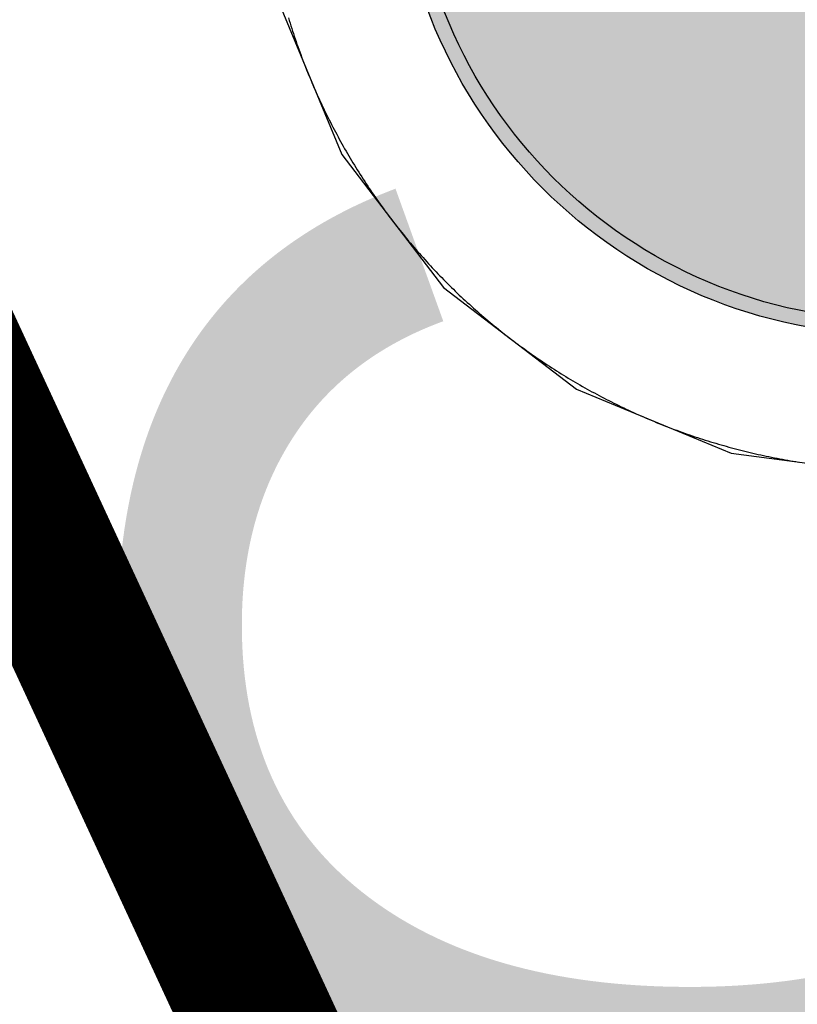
# Model space of a CAD drawing. Header units: millimetres. Extents: x -1.5 to 11.1, y -3 to 5.
# Tile 65 of 256: x 0.0913 to 0.1433, y 2.0217 to 2.0876. Entities that reach past the tile are written whole.
import ezdxf

# ---------------------------------------------------------------- set-up
doc = ezdxf.new("R2010")
doc.units = ezdxf.units.MM
doc.header["$MEASUREMENT"] = 0
for name, color, linetype, true_color in [('BottomLayer', 5, 'Continuous', 0x0000ff), ('BottomSolder', 6, 'Continuous', 0xff00ff), ('Document', 7, 'Continuous', 0x7f7f00), ('Metal_2', 7, 'Continuous', 0x7f0000), ('Metal_3', 7, 'Continuous', 0x3f7f00), ('TopLayer', 1, 'Continuous', 0xff0000), ('TopOverlay', 2, 'Continuous', 0xffff00), ('TopSolder', 7, 'Continuous', 0x7f007f)]:
    doc.layers.add(name, color=color, linetype=linetype, true_color=true_color)
doc.styles.add('textstyle87', font='txt')

# ---------------------------------------------------------------- blocks, each defined once
blk = doc.blocks.new('USB_I_________5')
at = {"layer": 'BottomLayer', "true_color": 0x0000ff}
h = blk.add_hatch(color=5, dxfattribs=at)
edge = h.paths.add_edge_path(flags=0)
edge.add_arc((0.4, -0.5), 0.0325, 0, 360)
at = {"layer": 'BottomSolder', "true_color": 0xff00ff}
h = blk.add_hatch(color=6, dxfattribs=at)
edge = h.paths.add_edge_path(flags=0)
edge.add_arc((0.4, -0.5), 0.0335, 0, 360)
at = {"layer": 'Metal_2', "true_color": 0x7f0000}
h = blk.add_hatch(color=16, dxfattribs=at)
edge = h.paths.add_edge_path(flags=0)
edge.add_arc((0.4, -0.5), 0.0325, 0, 360)
at = {"layer": 'Metal_3', "true_color": 0x3f7f00}
h = blk.add_hatch(color=76, dxfattribs=at)
edge = h.paths.add_edge_path(flags=0)
edge.add_arc((0.4, -0.5), 0.0325, 0, 360)
at = {"layer": 'TopLayer', "true_color": 0xff0000}
h = blk.add_hatch(color=1, dxfattribs=at)
edge = h.paths.add_edge_path(flags=0)
edge.add_arc((0.4, -0.5), 0.0325, 0, 360)
at = {"layer": 'TopSolder', "true_color": 0x7f007f}
h = blk.add_hatch(color=216, dxfattribs=at)
edge = h.paths.add_edge_path(flags=0)
edge.add_arc((0.4, -0.5), 0.0335, 0, 360)
at = {"layer": 'BottomLayer', "color": 5, "true_color": 0x0000ff}
blk.add_circle((0.4, -0.5), 0.0325, dxfattribs=at)
at = {"layer": 'BottomSolder', "color": 6, "true_color": 0xff00ff}
blk.add_circle((0.4, -0.5), 0.0335, dxfattribs=at)
at = {"layer": 'Metal_2', "color": 16, "true_color": 0x7f0000}
blk.add_circle((0.4, -0.5), 0.0325, dxfattribs=at)
at = {"layer": 'Metal_3', "color": 76, "true_color": 0x3f7f00}
blk.add_circle((0.4, -0.5), 0.0325, dxfattribs=at)
at = {"layer": 'TopLayer', "color": 1, "true_color": 0xff0000}
blk.add_circle((0.4, -0.5), 0.0325, dxfattribs=at)
at = {"layer": 'TopSolder', "color": 216, "true_color": 0x7f007f}
blk.add_circle((0.4, -0.5), 0.0335, dxfattribs=at)

msp = doc.modelspace()

# ---------------------------------------------------------------- linework, layer by layer
at = {"layer": 'BottomLayer'}
for p, q in [((0.108594, 2.088905), (0.112876, 2.078567)), ((0.112876, 2.078567), (0.119689, 2.069689)), ((0.119689, 2.069689), (0.128567, 2.062876)), ((0.128567, 2.062876), (0.138905, 2.058594)), ((0.138905, 2.058594), (0.15, 2.057133))]:
    msp.add_line(p, q, dxfattribs=at)
at = {"layer": 'Document'}
msp.add_lwpolyline([(-0.3, 2.9, 0.01, 0.01, 0), (0.433107, 1.317429, 0.01, 0.01, 0)], format="xyseb", dxfattribs=at)
at = {"layer": 'Metal_2'}
for p, q in [((0.109317, 2.087707), (0.10937, 2.087531)), ((0.10937, 2.087531), (0.109424, 2.087356)), ((0.109424, 2.087356), (0.109479, 2.087181)), ((0.109479, 2.087181), (0.109535, 2.087006)), ((0.109535, 2.087006), (0.109591, 2.086832)), ((0.109591, 2.086832), (0.109649, 2.086658)), ((0.109649, 2.086658), (0.109706, 2.086484)), ((0.109706, 2.086484), (0.109765, 2.08631)), ((0.109765, 2.08631), (0.109825, 2.086136)), ((0.109825, 2.086136), (0.109885, 2.085963)), ((0.109885, 2.085963), (0.109946, 2.08579)), ((0.109946, 2.08579), (0.110007, 2.085617)), ((0.110007, 2.085617), (0.11007, 2.085445)), ((0.11007, 2.085445), (0.110133, 2.085273)), ((0.110133, 2.085273), (0.110197, 2.085101)), ((0.110197, 2.085101), (0.110262, 2.084929)), ((0.110262, 2.084929), (0.110327, 2.084758)), ((0.110327, 2.084758), (0.110393, 2.084587)), ((0.110393, 2.084587), (0.11046, 2.084416)), ((0.11046, 2.084416), (0.110528, 2.084246)), ((0.110528, 2.084246), (0.110596, 2.084075)), ((0.110596, 2.084075), (0.110665, 2.083906)), ((0.110665, 2.083906), (0.110735, 2.083736)), ((0.110735, 2.083736), (0.110806, 2.083567)), ((0.110806, 2.083567), (0.110877, 2.083398)), ((0.110877, 2.083398), (0.110949, 2.083229)), ((0.110949, 2.083229), (0.111022, 2.083061)), ((0.111022, 2.083061), (0.111095, 2.082893)), ((0.111095, 2.082893), (0.111169, 2.082725)), ((0.111169, 2.082725), (0.111244, 2.082557)), ((0.111244, 2.082557), (0.11132, 2.08239)), ((0.11132, 2.08239), (0.111396, 2.082224)), ((0.111396, 2.082224), (0.111473, 2.082057)), ((0.111473, 2.082057), (0.111551, 2.081891)), ((0.111551, 2.081891), (0.11163, 2.081725)), ((0.11163, 2.081725), (0.111709, 2.08156)), ((0.111709, 2.08156), (0.111789, 2.081395)), ((0.111789, 2.081395), (0.111869, 2.08123)), ((0.111869, 2.08123), (0.111951, 2.081066)), ((0.111951, 2.081066), (0.112033, 2.080902)), ((0.112033, 2.080902), (0.112116, 2.080738)), ((0.112116, 2.080738), (0.112199, 2.080575)), ((0.112199, 2.080575), (0.112283, 2.080412)), ((0.112283, 2.080412), (0.112368, 2.080249)), ((0.112368, 2.080249), (0.112454, 2.080087)), ((0.112454, 2.080087), (0.11254, 2.079925)), ((0.11254, 2.079925), (0.112627, 2.079764)), ((0.112627, 2.079764), (0.112714, 2.079603)), ((0.112714, 2.079603), (0.112803, 2.079442)), ((0.112803, 2.079442), (0.112892, 2.079282)), ((0.112892, 2.079282), (0.112982, 2.079122)), ((0.112982, 2.079122), (0.113072, 2.078962)), ((0.113072, 2.078962), (0.113163, 2.078803)), ((0.113163, 2.078803), (0.113255, 2.078644)), ((0.113255, 2.078644), (0.113348, 2.078486)), ((0.113348, 2.078486), (0.113441, 2.078328)), ((0.113441, 2.078328), (0.113535, 2.07817)), ((0.113535, 2.07817), (0.113629, 2.078013)), ((0.113629, 2.078013), (0.113724, 2.077856)), ((0.113724, 2.077856), (0.11382, 2.0777)), ((0.11382, 2.0777), (0.113917, 2.077544)), ((0.113917, 2.077544), (0.114014, 2.077389)), ((0.114014, 2.077389), (0.114112, 2.077234)), ((0.114112, 2.077234), (0.114211, 2.077079)), ((0.114211, 2.077079), (0.11431, 2.076925)), ((0.11431, 2.076925), (0.11441, 2.076771)), ((0.11441, 2.076771), (0.11451, 2.076617)), ((0.11451, 2.076617), (0.114612, 2.076465)), ((0.114612, 2.076465), (0.114713, 2.076312)), ((0.114713, 2.076312), (0.114816, 2.07616)), ((0.114816, 2.07616), (0.114919, 2.076008)), ((0.114919, 2.076008), (0.115023, 2.075857)), ((0.115023, 2.075857), (0.115128, 2.075706)), ((0.115128, 2.075706), (0.115233, 2.075556)), ((0.115233, 2.075556), (0.115339, 2.075406)), ((0.115339, 2.075406), (0.115445, 2.075257)), ((0.115445, 2.075257), (0.115552, 2.075108)), ((0.115552, 2.075108), (0.11566, 2.07496)), ((0.11566, 2.07496), (0.115768, 2.074812)), ((0.115768, 2.074812), (0.115877, 2.074664)), ((0.115877, 2.074664), (0.115987, 2.074517)), ((0.115987, 2.074517), (0.116097, 2.074371)), ((0.116097, 2.074371), (0.116208, 2.074225)), ((0.116208, 2.074225), (0.11632, 2.074079)), ((0.11632, 2.074079), (0.116432, 2.073934)), ((0.116432, 2.073934), (0.116545, 2.073789)), ((0.116545, 2.073789), (0.116658, 2.073645)), ((0.116658, 2.073645), (0.116772, 2.073502)), ((0.116772, 2.073502), (0.116887, 2.073358)), ((0.116887, 2.073358), (0.117002, 2.073216)), ((0.117002, 2.073216), (0.117118, 2.073074)), ((0.117118, 2.073074), (0.117234, 2.072932)), ((0.117234, 2.072932), (0.117351, 2.072791)), ((0.117351, 2.072791), (0.117469, 2.07265)), ((0.117469, 2.07265), (0.117588, 2.07251)), ((0.117588, 2.07251), (0.117707, 2.07237)), ((0.117707, 2.07237), (0.117826, 2.072231)), ((0.117826, 2.072231), (0.117946, 2.072093)), ((0.117946, 2.072093), (0.118067, 2.071955)), ((0.118067, 2.071955), (0.118188, 2.071817)), ((0.118188, 2.071817), (0.11831, 2.07168)), ((0.11831, 2.07168), (0.118433, 2.071544)), ((0.118433, 2.071544), (0.118556, 2.071408)), ((0.118556, 2.071408), (0.118679, 2.071272)), ((0.118679, 2.071272), (0.118804, 2.071137)), ((0.118804, 2.071137), (0.118929, 2.071003)), ((0.118929, 2.071003), (0.119054, 2.070869)), ((0.119054, 2.070869), (0.11918, 2.070736)), ((0.11918, 2.070736), (0.119306, 2.070603)), ((0.119306, 2.070603), (0.119434, 2.070471)), ((0.119434, 2.070471), (0.119561, 2.07034)), ((0.119561, 2.07034), (0.11969, 2.070208)), ((0.11969, 2.070208), (0.119818, 2.070078)), ((0.119818, 2.070078), (0.119948, 2.069948)), ((0.119948, 2.069948), (0.120078, 2.069818)), ((0.120078, 2.069818), (0.120208, 2.06969)), ((0.120208, 2.06969), (0.12034, 2.069561)), ((0.12034, 2.069561), (0.120471, 2.069434)), ((0.120471, 2.069434), (0.120603, 2.069307)), ((0.120603, 2.069307), (0.120736, 2.06918)), ((0.120736, 2.06918), (0.120869, 2.069054)), ((0.120869, 2.069054), (0.121003, 2.068929)), ((0.121003, 2.068929), (0.121137, 2.068804)), ((0.121137, 2.068804), (0.121272, 2.068679)), ((0.121272, 2.068679), (0.121408, 2.068556)), ((0.121408, 2.068556), (0.121544, 2.068433)), ((0.121544, 2.068433), (0.12168, 2.06831)), ((0.12168, 2.06831), (0.121817, 2.068188)), ((0.121817, 2.068188), (0.121955, 2.068067)), ((0.121955, 2.068067), (0.122093, 2.067946)), ((0.122093, 2.067946), (0.122231, 2.067826)), ((0.122231, 2.067826), (0.12237, 2.067706)), ((0.12237, 2.067706), (0.12251, 2.067588)), ((0.12251, 2.067588), (0.12265, 2.067469)), ((0.12265, 2.067469), (0.122791, 2.067352)), ((0.122791, 2.067352), (0.122932, 2.067234)), ((0.122932, 2.067234), (0.123074, 2.067118)), ((0.123074, 2.067118), (0.123216, 2.067002)), ((0.123216, 2.067002), (0.123358, 2.066887)), ((0.123358, 2.066887), (0.123502, 2.066772)), ((0.123502, 2.066772), (0.123645, 2.066658)), ((0.123645, 2.066658), (0.123789, 2.066545)), ((0.123789, 2.066545), (0.123934, 2.066432)), ((0.123934, 2.066432), (0.124079, 2.06632)), ((0.124079, 2.06632), (0.124225, 2.066208)), ((0.124225, 2.066208), (0.124371, 2.066097)), ((0.124371, 2.066097), (0.124517, 2.065987)), ((0.124517, 2.065987), (0.124664, 2.065877)), ((0.124664, 2.065877), (0.124812, 2.065768)), ((0.124812, 2.065768), (0.12496, 2.06566)), ((0.12496, 2.06566), (0.125108, 2.065552)), ((0.125108, 2.065552), (0.125257, 2.065445)), ((0.125257, 2.065445), (0.125406, 2.065339)), ((0.125406, 2.065339), (0.125556, 2.065233)), ((0.125556, 2.065233), (0.125706, 2.065128)), ((0.125706, 2.065128), (0.125857, 2.065023)), ((0.125857, 2.065023), (0.126008, 2.064919)), ((0.126008, 2.064919), (0.12616, 2.064816)), ((0.12616, 2.064816), (0.126312, 2.064713)), ((0.126312, 2.064713), (0.126465, 2.064612)), ((0.126465, 2.064612), (0.126617, 2.06451)), ((0.126617, 2.06451), (0.126771, 2.06441)), ((0.126771, 2.06441), (0.126925, 2.06431)), ((0.126925, 2.06431), (0.127079, 2.064211)), ((0.127079, 2.064211), (0.127233, 2.064112)), ((0.127233, 2.064112), (0.127389, 2.064014)), ((0.127389, 2.064014), (0.127544, 2.063917)), ((0.127544, 2.063917), (0.1277, 2.06382)), ((0.1277, 2.06382), (0.127856, 2.063724)), ((0.127856, 2.063724), (0.128013, 2.063629)), ((0.128013, 2.063629), (0.12817, 2.063535)), ((0.12817, 2.063535), (0.128328, 2.063441)), ((0.128328, 2.063441), (0.128486, 2.063348)), ((0.128486, 2.063348), (0.128644, 2.063255)), ((0.128644, 2.063255), (0.128803, 2.063163)), ((0.128803, 2.063163), (0.128962, 2.063072)), ((0.128962, 2.063072), (0.129122, 2.062982)), ((0.129122, 2.062982), (0.129282, 2.062892)), ((0.129282, 2.062892), (0.129442, 2.062803)), ((0.129442, 2.062803), (0.129603, 2.062714)), ((0.129603, 2.062714), (0.129764, 2.062627)), ((0.129764, 2.062627), (0.129925, 2.06254)), ((0.129925, 2.06254), (0.130087, 2.062454)), ((0.130087, 2.062454), (0.130249, 2.062368)), ((0.130249, 2.062368), (0.130412, 2.062283)), ((0.130412, 2.062283), (0.130575, 2.062199)), ((0.130575, 2.062199), (0.130738, 2.062115)), ((0.130738, 2.062115), (0.130902, 2.062033)), ((0.130902, 2.062033), (0.131066, 2.061951)), ((0.131066, 2.061951), (0.13123, 2.061869)), ((0.13123, 2.061869), (0.131395, 2.061789)), ((0.131395, 2.061789), (0.13156, 2.061709)), ((0.13156, 2.061709), (0.131725, 2.06163)), ((0.131725, 2.06163), (0.131891, 2.061551)), ((0.131891, 2.061551), (0.132057, 2.061473)), ((0.132057, 2.061473), (0.132224, 2.061396)), ((0.132224, 2.061396), (0.13239, 2.06132)), ((0.13239, 2.06132), (0.132557, 2.061244)), ((0.132557, 2.061244), (0.132725, 2.061169)), ((0.132725, 2.061169), (0.132893, 2.061095)), ((0.132893, 2.061095), (0.133061, 2.061022)), ((0.133061, 2.061022), (0.133229, 2.060949)), ((0.133229, 2.060949), (0.133398, 2.060877)), ((0.133398, 2.060877), (0.133567, 2.060806)), ((0.133567, 2.060806), (0.133736, 2.060735)), ((0.133736, 2.060735), (0.133906, 2.060665)), ((0.133906, 2.060665), (0.134075, 2.060596)), ((0.134075, 2.060596), (0.134246, 2.060528)), ((0.134246, 2.060528), (0.134416, 2.06046)), ((0.134416, 2.06046), (0.134587, 2.060393)), ((0.134587, 2.060393), (0.134758, 2.060327)), ((0.134758, 2.060327), (0.134929, 2.060262)), ((0.134929, 2.060262), (0.135101, 2.060197)), ((0.135101, 2.060197), (0.135273, 2.060133)), ((0.135273, 2.060133), (0.135445, 2.06007)), ((0.135445, 2.06007), (0.135617, 2.060008)), ((0.135617, 2.060008), (0.13579, 2.059946)), ((0.13579, 2.059946), (0.135963, 2.059885)), ((0.135963, 2.059885), (0.136136, 2.059825)), ((0.136136, 2.059825), (0.13631, 2.059765)), ((0.13631, 2.059765), (0.136484, 2.059706)), ((0.136484, 2.059706), (0.136658, 2.059649)), ((0.136658, 2.059649), (0.136832, 2.059591)), ((0.136832, 2.059591), (0.137006, 2.059535)), ((0.137006, 2.059535), (0.137181, 2.059479)), ((0.137181, 2.059479), (0.137356, 2.059424)), ((0.137356, 2.059424), (0.137531, 2.05937)), ((0.137531, 2.05937), (0.137707, 2.059317)), ((0.137707, 2.059317), (0.137882, 2.059264)), ((0.137882, 2.059264), (0.138058, 2.059212)), ((0.138058, 2.059212), (0.138235, 2.059161)), ((0.138235, 2.059161), (0.138411, 2.059111)), ((0.138411, 2.059111), (0.138587, 2.059061)), ((0.138587, 2.059061), (0.138764, 2.059012)), ((0.138764, 2.059012), (0.138941, 2.058964)), ((0.138941, 2.058964), (0.139118, 2.058917)), ((0.139118, 2.058917), (0.139296, 2.05887)), ((0.139296, 2.05887), (0.139473, 2.058824)), ((0.139473, 2.058824), (0.139651, 2.058779)), ((0.139651, 2.058779), (0.139829, 2.058735)), ((0.139829, 2.058735), (0.140007, 2.058691)), ((0.140007, 2.058691), (0.140186, 2.058649)), ((0.140186, 2.058649), (0.140364, 2.058607)), ((0.140364, 2.058607), (0.140543, 2.058565)), ((0.140543, 2.058565), (0.140722, 2.058525)), ((0.140722, 2.058525), (0.140901, 2.058485)), ((0.140901, 2.058485), (0.14108, 2.058447)), ((0.14108, 2.058447), (0.141259, 2.058408)), ((0.141259, 2.058408), (0.141439, 2.058371)), ((0.141439, 2.058371), (0.141619, 2.058334)), ((0.141619, 2.058334), (0.141799, 2.058299)), ((0.141799, 2.058299), (0.141979, 2.058264)), ((0.141979, 2.058264), (0.142159, 2.058229)), ((0.142159, 2.058229), (0.142339, 2.058196)), ((0.142339, 2.058196), (0.14252, 2.058163)), ((0.14252, 2.058163), (0.1427, 2.058132)), ((0.1427, 2.058132), (0.142881, 2.0581)), ((0.142881, 2.0581), (0.143062, 2.05807)), ((0.143062, 2.05807), (0.143243, 2.058041)), ((0.143243, 2.058041), (0.143424, 2.058012))]:
    msp.add_line(p, q, dxfattribs=at)
at = {"layer": 'Metal_3'}
for p, q in [((0.109317, 2.087707), (0.10937, 2.087531)), ((0.10937, 2.087531), (0.109424, 2.087356)), ((0.109424, 2.087356), (0.109479, 2.087181)), ((0.109479, 2.087181), (0.109535, 2.087006)), ((0.109535, 2.087006), (0.109591, 2.086832)), ((0.109591, 2.086832), (0.109649, 2.086658)), ((0.109649, 2.086658), (0.109706, 2.086484)), ((0.109706, 2.086484), (0.109765, 2.08631)), ((0.109765, 2.08631), (0.109825, 2.086136)), ((0.109825, 2.086136), (0.109885, 2.085963)), ((0.109885, 2.085963), (0.109946, 2.08579)), ((0.109946, 2.08579), (0.110007, 2.085617)), ((0.110007, 2.085617), (0.11007, 2.085445)), ((0.11007, 2.085445), (0.110133, 2.085273)), ((0.110133, 2.085273), (0.110197, 2.085101)), ((0.110197, 2.085101), (0.110262, 2.084929)), ((0.110262, 2.084929), (0.110327, 2.084758)), ((0.110327, 2.084758), (0.110393, 2.084587)), ((0.110393, 2.084587), (0.11046, 2.084416)), ((0.11046, 2.084416), (0.110528, 2.084246)), ((0.110528, 2.084246), (0.110596, 2.084075)), ((0.110596, 2.084075), (0.110665, 2.083906)), ((0.110665, 2.083906), (0.110735, 2.083736)), ((0.110735, 2.083736), (0.110806, 2.083567)), ((0.110806, 2.083567), (0.110877, 2.083398)), ((0.110877, 2.083398), (0.110949, 2.083229)), ((0.110949, 2.083229), (0.111022, 2.083061)), ((0.111022, 2.083061), (0.111095, 2.082893)), ((0.111095, 2.082893), (0.111169, 2.082725)), ((0.111169, 2.082725), (0.111244, 2.082557)), ((0.111244, 2.082557), (0.11132, 2.08239)), ((0.11132, 2.08239), (0.111396, 2.082224)), ((0.111396, 2.082224), (0.111473, 2.082057)), ((0.111473, 2.082057), (0.111551, 2.081891)), ((0.111551, 2.081891), (0.11163, 2.081725)), ((0.11163, 2.081725), (0.111709, 2.08156)), ((0.111709, 2.08156), (0.111789, 2.081395)), ((0.111789, 2.081395), (0.111869, 2.08123)), ((0.111869, 2.08123), (0.111951, 2.081066)), ((0.111951, 2.081066), (0.112033, 2.080902)), ((0.112033, 2.080902), (0.112116, 2.080738)), ((0.112116, 2.080738), (0.112199, 2.080575)), ((0.112199, 2.080575), (0.112283, 2.080412)), ((0.112283, 2.080412), (0.112368, 2.080249)), ((0.112368, 2.080249), (0.112454, 2.080087)), ((0.112454, 2.080087), (0.11254, 2.079925)), ((0.11254, 2.079925), (0.112627, 2.079764)), ((0.112627, 2.079764), (0.112714, 2.079603)), ((0.112714, 2.079603), (0.112803, 2.079442)), ((0.112803, 2.079442), (0.112892, 2.079282)), ((0.112892, 2.079282), (0.112982, 2.079122)), ((0.112982, 2.079122), (0.113072, 2.078962)), ((0.113072, 2.078962), (0.113163, 2.078803)), ((0.113163, 2.078803), (0.113255, 2.078644)), ((0.113255, 2.078644), (0.113348, 2.078486)), ((0.113348, 2.078486), (0.113441, 2.078328)), ((0.113441, 2.078328), (0.113535, 2.07817)), ((0.113535, 2.07817), (0.113629, 2.078013)), ((0.113629, 2.078013), (0.113724, 2.077856)), ((0.113724, 2.077856), (0.11382, 2.0777)), ((0.11382, 2.0777), (0.113917, 2.077544)), ((0.113917, 2.077544), (0.114014, 2.077389)), ((0.114014, 2.077389), (0.114112, 2.077234)), ((0.114112, 2.077234), (0.114211, 2.077079)), ((0.114211, 2.077079), (0.11431, 2.076925)), ((0.11431, 2.076925), (0.11441, 2.076771)), ((0.11441, 2.076771), (0.11451, 2.076617)), ((0.11451, 2.076617), (0.114612, 2.076465)), ((0.114612, 2.076465), (0.114713, 2.076312)), ((0.114713, 2.076312), (0.114816, 2.07616)), ((0.114816, 2.07616), (0.114919, 2.076008)), ((0.114919, 2.076008), (0.115023, 2.075857)), ((0.115023, 2.075857), (0.115128, 2.075706)), ((0.115128, 2.075706), (0.115233, 2.075556)), ((0.115233, 2.075556), (0.115339, 2.075406)), ((0.115339, 2.075406), (0.115445, 2.075257)), ((0.115445, 2.075257), (0.115552, 2.075108)), ((0.115552, 2.075108), (0.11566, 2.07496)), ((0.11566, 2.07496), (0.115768, 2.074812)), ((0.115768, 2.074812), (0.115877, 2.074664)), ((0.115877, 2.074664), (0.115987, 2.074517)), ((0.115987, 2.074517), (0.116097, 2.074371)), ((0.116097, 2.074371), (0.116208, 2.074225)), ((0.116208, 2.074225), (0.11632, 2.074079)), ((0.11632, 2.074079), (0.116432, 2.073934)), ((0.116432, 2.073934), (0.116545, 2.073789)), ((0.116545, 2.073789), (0.116658, 2.073645)), ((0.116658, 2.073645), (0.116772, 2.073502)), ((0.116772, 2.073502), (0.116887, 2.073358)), ((0.116887, 2.073358), (0.117002, 2.073216)), ((0.117002, 2.073216), (0.117118, 2.073074)), ((0.117118, 2.073074), (0.117234, 2.072932)), ((0.117234, 2.072932), (0.117351, 2.072791)), ((0.117351, 2.072791), (0.117469, 2.07265)), ((0.117469, 2.07265), (0.117588, 2.07251)), ((0.117588, 2.07251), (0.117707, 2.07237)), ((0.117707, 2.07237), (0.117826, 2.072231)), ((0.117826, 2.072231), (0.117946, 2.072093)), ((0.117946, 2.072093), (0.118067, 2.071955)), ((0.118067, 2.071955), (0.118188, 2.071817)), ((0.118188, 2.071817), (0.11831, 2.07168)), ((0.11831, 2.07168), (0.118433, 2.071544)), ((0.118433, 2.071544), (0.118556, 2.071408)), ((0.118556, 2.071408), (0.118679, 2.071272)), ((0.118679, 2.071272), (0.118804, 2.071137)), ((0.118804, 2.071137), (0.118929, 2.071003)), ((0.118929, 2.071003), (0.119054, 2.070869)), ((0.119054, 2.070869), (0.11918, 2.070736)), ((0.11918, 2.070736), (0.119306, 2.070603)), ((0.119306, 2.070603), (0.119434, 2.070471)), ((0.119434, 2.070471), (0.119561, 2.07034)), ((0.119561, 2.07034), (0.11969, 2.070208)), ((0.11969, 2.070208), (0.119818, 2.070078)), ((0.119818, 2.070078), (0.119948, 2.069948)), ((0.119948, 2.069948), (0.120078, 2.069818)), ((0.120078, 2.069818), (0.120208, 2.06969)), ((0.120208, 2.06969), (0.12034, 2.069561)), ((0.12034, 2.069561), (0.120471, 2.069434)), ((0.120471, 2.069434), (0.120603, 2.069307)), ((0.120603, 2.069307), (0.120736, 2.06918)), ((0.120736, 2.06918), (0.120869, 2.069054)), ((0.120869, 2.069054), (0.121003, 2.068929)), ((0.121003, 2.068929), (0.121137, 2.068804)), ((0.121137, 2.068804), (0.121272, 2.068679)), ((0.121272, 2.068679), (0.121408, 2.068556)), ((0.121408, 2.068556), (0.121544, 2.068433)), ((0.121544, 2.068433), (0.12168, 2.06831)), ((0.12168, 2.06831), (0.121817, 2.068188)), ((0.121817, 2.068188), (0.121955, 2.068067)), ((0.121955, 2.068067), (0.122093, 2.067946)), ((0.122093, 2.067946), (0.122231, 2.067826)), ((0.122231, 2.067826), (0.12237, 2.067706)), ((0.12237, 2.067706), (0.12251, 2.067588)), ((0.12251, 2.067588), (0.12265, 2.067469)), ((0.12265, 2.067469), (0.122791, 2.067352)), ((0.122791, 2.067352), (0.122932, 2.067234)), ((0.122932, 2.067234), (0.123074, 2.067118)), ((0.123074, 2.067118), (0.123216, 2.067002)), ((0.123216, 2.067002), (0.123358, 2.066887)), ((0.123358, 2.066887), (0.123502, 2.066772)), ((0.123502, 2.066772), (0.123645, 2.066658)), ((0.123645, 2.066658), (0.123789, 2.066545)), ((0.123789, 2.066545), (0.123934, 2.066432)), ((0.123934, 2.066432), (0.124079, 2.06632)), ((0.124079, 2.06632), (0.124225, 2.066208)), ((0.124225, 2.066208), (0.124371, 2.066097)), ((0.124371, 2.066097), (0.124517, 2.065987)), ((0.124517, 2.065987), (0.124664, 2.065877)), ((0.124664, 2.065877), (0.124812, 2.065768)), ((0.124812, 2.065768), (0.12496, 2.06566)), ((0.12496, 2.06566), (0.125108, 2.065552)), ((0.125108, 2.065552), (0.125257, 2.065445)), ((0.125257, 2.065445), (0.125406, 2.065339)), ((0.125406, 2.065339), (0.125556, 2.065233)), ((0.125556, 2.065233), (0.125706, 2.065128)), ((0.125706, 2.065128), (0.125857, 2.065023)), ((0.125857, 2.065023), (0.126008, 2.064919)), ((0.126008, 2.064919), (0.12616, 2.064816)), ((0.12616, 2.064816), (0.126312, 2.064713)), ((0.126312, 2.064713), (0.126465, 2.064612)), ((0.126465, 2.064612), (0.126617, 2.06451)), ((0.126617, 2.06451), (0.126771, 2.06441)), ((0.126771, 2.06441), (0.126925, 2.06431)), ((0.126925, 2.06431), (0.127079, 2.064211)), ((0.127079, 2.064211), (0.127233, 2.064112)), ((0.127233, 2.064112), (0.127389, 2.064014)), ((0.127389, 2.064014), (0.127544, 2.063917)), ((0.127544, 2.063917), (0.1277, 2.06382)), ((0.1277, 2.06382), (0.127856, 2.063724)), ((0.127856, 2.063724), (0.128013, 2.063629)), ((0.128013, 2.063629), (0.12817, 2.063535)), ((0.12817, 2.063535), (0.128328, 2.063441)), ((0.128328, 2.063441), (0.128486, 2.063348)), ((0.128486, 2.063348), (0.128644, 2.063255)), ((0.128644, 2.063255), (0.128803, 2.063163)), ((0.128803, 2.063163), (0.128962, 2.063072)), ((0.128962, 2.063072), (0.129122, 2.062982)), ((0.129122, 2.062982), (0.129282, 2.062892)), ((0.129282, 2.062892), (0.129442, 2.062803)), ((0.129442, 2.062803), (0.129603, 2.062714)), ((0.129603, 2.062714), (0.129764, 2.062627)), ((0.129764, 2.062627), (0.129925, 2.06254)), ((0.129925, 2.06254), (0.130087, 2.062454)), ((0.130087, 2.062454), (0.130249, 2.062368)), ((0.130249, 2.062368), (0.130412, 2.062283)), ((0.130412, 2.062283), (0.130575, 2.062199)), ((0.130575, 2.062199), (0.130738, 2.062115)), ((0.130738, 2.062115), (0.130902, 2.062033)), ((0.130902, 2.062033), (0.131066, 2.061951)), ((0.131066, 2.061951), (0.13123, 2.061869)), ((0.13123, 2.061869), (0.131395, 2.061789)), ((0.131395, 2.061789), (0.13156, 2.061709)), ((0.13156, 2.061709), (0.131725, 2.06163)), ((0.131725, 2.06163), (0.131891, 2.061551)), ((0.131891, 2.061551), (0.132057, 2.061473)), ((0.132057, 2.061473), (0.132224, 2.061396)), ((0.132224, 2.061396), (0.13239, 2.06132)), ((0.13239, 2.06132), (0.132557, 2.061244)), ((0.132557, 2.061244), (0.132725, 2.061169)), ((0.132725, 2.061169), (0.132893, 2.061095)), ((0.132893, 2.061095), (0.133061, 2.061022)), ((0.133061, 2.061022), (0.133229, 2.060949)), ((0.133229, 2.060949), (0.133398, 2.060877)), ((0.133398, 2.060877), (0.133567, 2.060806)), ((0.133567, 2.060806), (0.133736, 2.060735)), ((0.133736, 2.060735), (0.133906, 2.060665)), ((0.133906, 2.060665), (0.134075, 2.060596)), ((0.134075, 2.060596), (0.134246, 2.060528)), ((0.134246, 2.060528), (0.134416, 2.06046)), ((0.134416, 2.06046), (0.134587, 2.060393)), ((0.134587, 2.060393), (0.134758, 2.060327)), ((0.134758, 2.060327), (0.134929, 2.060262)), ((0.134929, 2.060262), (0.135101, 2.060197)), ((0.135101, 2.060197), (0.135273, 2.060133)), ((0.135273, 2.060133), (0.135445, 2.06007)), ((0.135445, 2.06007), (0.135617, 2.060008)), ((0.135617, 2.060008), (0.13579, 2.059946)), ((0.13579, 2.059946), (0.135963, 2.059885)), ((0.135963, 2.059885), (0.136136, 2.059825)), ((0.136136, 2.059825), (0.13631, 2.059765)), ((0.13631, 2.059765), (0.136484, 2.059706)), ((0.136484, 2.059706), (0.136658, 2.059649)), ((0.136658, 2.059649), (0.136832, 2.059591)), ((0.136832, 2.059591), (0.137006, 2.059535)), ((0.137006, 2.059535), (0.137181, 2.059479)), ((0.137181, 2.059479), (0.137356, 2.059424)), ((0.137356, 2.059424), (0.137531, 2.05937)), ((0.137531, 2.05937), (0.137707, 2.059317)), ((0.137707, 2.059317), (0.137882, 2.059264)), ((0.137882, 2.059264), (0.138058, 2.059212)), ((0.138058, 2.059212), (0.138235, 2.059161)), ((0.138235, 2.059161), (0.138411, 2.059111)), ((0.138411, 2.059111), (0.138587, 2.059061)), ((0.138587, 2.059061), (0.138764, 2.059012)), ((0.138764, 2.059012), (0.138941, 2.058964)), ((0.138941, 2.058964), (0.139118, 2.058917)), ((0.139118, 2.058917), (0.139296, 2.05887)), ((0.139296, 2.05887), (0.139473, 2.058824)), ((0.139473, 2.058824), (0.139651, 2.058779)), ((0.139651, 2.058779), (0.139829, 2.058735)), ((0.139829, 2.058735), (0.140007, 2.058691)), ((0.140007, 2.058691), (0.140186, 2.058649)), ((0.140186, 2.058649), (0.140364, 2.058607)), ((0.140364, 2.058607), (0.140543, 2.058565)), ((0.140543, 2.058565), (0.140722, 2.058525)), ((0.140722, 2.058525), (0.140901, 2.058485)), ((0.140901, 2.058485), (0.14108, 2.058447)), ((0.14108, 2.058447), (0.141259, 2.058408)), ((0.141259, 2.058408), (0.141439, 2.058371)), ((0.141439, 2.058371), (0.141619, 2.058334)), ((0.141619, 2.058334), (0.141799, 2.058299)), ((0.141799, 2.058299), (0.141979, 2.058264)), ((0.141979, 2.058264), (0.142159, 2.058229)), ((0.142159, 2.058229), (0.142339, 2.058196)), ((0.142339, 2.058196), (0.14252, 2.058163)), ((0.14252, 2.058163), (0.1427, 2.058132)), ((0.1427, 2.058132), (0.142881, 2.0581)), ((0.142881, 2.0581), (0.143062, 2.05807)), ((0.143062, 2.05807), (0.143243, 2.058041)), ((0.143243, 2.058041), (0.143424, 2.058012))]:
    msp.add_line(p, q, dxfattribs=at)
at = {"layer": 'TopLayer'}
for p, q in [((0.109317, 2.087707), (0.10937, 2.087531)), ((0.10937, 2.087531), (0.109424, 2.087356)), ((0.109424, 2.087356), (0.109479, 2.087181)), ((0.109479, 2.087181), (0.109535, 2.087006)), ((0.109535, 2.087006), (0.109591, 2.086832)), ((0.109591, 2.086832), (0.109649, 2.086658)), ((0.109649, 2.086658), (0.109706, 2.086484)), ((0.109706, 2.086484), (0.109765, 2.08631)), ((0.109765, 2.08631), (0.109825, 2.086136)), ((0.109825, 2.086136), (0.109885, 2.085963)), ((0.109885, 2.085963), (0.109946, 2.08579)), ((0.109946, 2.08579), (0.110007, 2.085617)), ((0.110007, 2.085617), (0.11007, 2.085445)), ((0.11007, 2.085445), (0.110133, 2.085273)), ((0.110133, 2.085273), (0.110197, 2.085101)), ((0.110197, 2.085101), (0.110262, 2.084929)), ((0.110262, 2.084929), (0.110327, 2.084758)), ((0.110327, 2.084758), (0.110393, 2.084587)), ((0.110393, 2.084587), (0.11046, 2.084416)), ((0.11046, 2.084416), (0.110528, 2.084246)), ((0.110528, 2.084246), (0.110596, 2.084075)), ((0.110596, 2.084075), (0.110665, 2.083906)), ((0.110665, 2.083906), (0.110735, 2.083736)), ((0.110735, 2.083736), (0.110806, 2.083567)), ((0.110806, 2.083567), (0.110877, 2.083398)), ((0.110877, 2.083398), (0.110949, 2.083229)), ((0.110949, 2.083229), (0.111022, 2.083061)), ((0.111022, 2.083061), (0.111095, 2.082893)), ((0.111095, 2.082893), (0.111169, 2.082725)), ((0.111169, 2.082725), (0.111244, 2.082557)), ((0.111244, 2.082557), (0.11132, 2.08239)), ((0.11132, 2.08239), (0.111396, 2.082224)), ((0.111396, 2.082224), (0.111473, 2.082057)), ((0.111473, 2.082057), (0.111551, 2.081891)), ((0.111551, 2.081891), (0.11163, 2.081725)), ((0.11163, 2.081725), (0.111709, 2.08156)), ((0.111709, 2.08156), (0.111789, 2.081395)), ((0.111789, 2.081395), (0.111869, 2.08123)), ((0.111869, 2.08123), (0.111951, 2.081066)), ((0.111951, 2.081066), (0.112033, 2.080902)), ((0.112033, 2.080902), (0.112116, 2.080738)), ((0.112116, 2.080738), (0.112199, 2.080575)), ((0.112199, 2.080575), (0.112283, 2.080412)), ((0.112283, 2.080412), (0.112368, 2.080249)), ((0.112368, 2.080249), (0.112454, 2.080087)), ((0.112454, 2.080087), (0.11254, 2.079925)), ((0.11254, 2.079925), (0.112627, 2.079764)), ((0.112627, 2.079764), (0.112714, 2.079603)), ((0.112714, 2.079603), (0.112803, 2.079442)), ((0.112803, 2.079442), (0.112892, 2.079282)), ((0.112892, 2.079282), (0.112982, 2.079122)), ((0.112982, 2.079122), (0.113072, 2.078962)), ((0.113072, 2.078962), (0.113163, 2.078803)), ((0.113163, 2.078803), (0.113255, 2.078644)), ((0.113255, 2.078644), (0.113348, 2.078486)), ((0.113348, 2.078486), (0.113441, 2.078328)), ((0.113441, 2.078328), (0.113535, 2.07817)), ((0.113535, 2.07817), (0.113629, 2.078013)), ((0.113629, 2.078013), (0.113724, 2.077856)), ((0.113724, 2.077856), (0.11382, 2.0777)), ((0.11382, 2.0777), (0.113917, 2.077544)), ((0.113917, 2.077544), (0.114014, 2.077389)), ((0.114014, 2.077389), (0.114112, 2.077234)), ((0.114112, 2.077234), (0.114211, 2.077079)), ((0.114211, 2.077079), (0.11431, 2.076925)), ((0.11431, 2.076925), (0.11441, 2.076771)), ((0.11441, 2.076771), (0.11451, 2.076617)), ((0.11451, 2.076617), (0.114612, 2.076465)), ((0.114612, 2.076465), (0.114713, 2.076312)), ((0.114713, 2.076312), (0.114816, 2.07616)), ((0.114816, 2.07616), (0.114919, 2.076008)), ((0.114919, 2.076008), (0.115023, 2.075857)), ((0.115023, 2.075857), (0.115128, 2.075706)), ((0.115128, 2.075706), (0.115233, 2.075556)), ((0.115233, 2.075556), (0.115339, 2.075406)), ((0.115339, 2.075406), (0.115445, 2.075257)), ((0.115445, 2.075257), (0.115552, 2.075108)), ((0.115552, 2.075108), (0.11566, 2.07496)), ((0.11566, 2.07496), (0.115768, 2.074812)), ((0.115768, 2.074812), (0.115877, 2.074664)), ((0.115877, 2.074664), (0.115987, 2.074517)), ((0.115987, 2.074517), (0.116097, 2.074371)), ((0.116097, 2.074371), (0.116208, 2.074225)), ((0.116208, 2.074225), (0.11632, 2.074079)), ((0.11632, 2.074079), (0.116432, 2.073934)), ((0.116432, 2.073934), (0.116545, 2.073789)), ((0.116545, 2.073789), (0.116658, 2.073645)), ((0.116658, 2.073645), (0.116772, 2.073502)), ((0.116772, 2.073502), (0.116887, 2.073358)), ((0.116887, 2.073358), (0.117002, 2.073216)), ((0.117002, 2.073216), (0.117118, 2.073074)), ((0.117118, 2.073074), (0.117234, 2.072932)), ((0.117234, 2.072932), (0.117351, 2.072791)), ((0.117351, 2.072791), (0.117469, 2.07265)), ((0.117469, 2.07265), (0.117588, 2.07251)), ((0.117588, 2.07251), (0.117707, 2.07237)), ((0.117707, 2.07237), (0.117826, 2.072231)), ((0.117826, 2.072231), (0.117946, 2.072093)), ((0.117946, 2.072093), (0.118067, 2.071955)), ((0.118067, 2.071955), (0.118188, 2.071817)), ((0.118188, 2.071817), (0.11831, 2.07168)), ((0.11831, 2.07168), (0.118433, 2.071544)), ((0.118433, 2.071544), (0.118556, 2.071408)), ((0.118556, 2.071408), (0.118679, 2.071272)), ((0.118679, 2.071272), (0.118804, 2.071137)), ((0.118804, 2.071137), (0.118929, 2.071003)), ((0.118929, 2.071003), (0.119054, 2.070869)), ((0.119054, 2.070869), (0.11918, 2.070736)), ((0.11918, 2.070736), (0.119306, 2.070603)), ((0.119306, 2.070603), (0.119434, 2.070471)), ((0.119434, 2.070471), (0.119561, 2.07034)), ((0.119561, 2.07034), (0.11969, 2.070208)), ((0.11969, 2.070208), (0.119818, 2.070078)), ((0.119818, 2.070078), (0.119948, 2.069948)), ((0.119948, 2.069948), (0.120078, 2.069818)), ((0.120078, 2.069818), (0.120208, 2.06969)), ((0.120208, 2.06969), (0.12034, 2.069561)), ((0.12034, 2.069561), (0.120471, 2.069434)), ((0.120471, 2.069434), (0.120603, 2.069307)), ((0.120603, 2.069307), (0.120736, 2.06918)), ((0.120736, 2.06918), (0.120869, 2.069054)), ((0.120869, 2.069054), (0.121003, 2.068929)), ((0.121003, 2.068929), (0.121137, 2.068804)), ((0.121137, 2.068804), (0.121272, 2.068679)), ((0.121272, 2.068679), (0.121408, 2.068556)), ((0.121408, 2.068556), (0.121544, 2.068433)), ((0.121544, 2.068433), (0.12168, 2.06831)), ((0.12168, 2.06831), (0.121817, 2.068188)), ((0.121817, 2.068188), (0.121955, 2.068067)), ((0.121955, 2.068067), (0.122093, 2.067946)), ((0.122093, 2.067946), (0.122231, 2.067826)), ((0.122231, 2.067826), (0.12237, 2.067706)), ((0.12237, 2.067706), (0.12251, 2.067588)), ((0.12251, 2.067588), (0.12265, 2.067469)), ((0.12265, 2.067469), (0.122791, 2.067352)), ((0.122791, 2.067352), (0.122932, 2.067234)), ((0.122932, 2.067234), (0.123074, 2.067118)), ((0.123074, 2.067118), (0.123216, 2.067002)), ((0.123216, 2.067002), (0.123358, 2.066887)), ((0.123358, 2.066887), (0.123502, 2.066772)), ((0.123502, 2.066772), (0.123645, 2.066658)), ((0.123645, 2.066658), (0.123789, 2.066545)), ((0.123789, 2.066545), (0.123934, 2.066432)), ((0.123934, 2.066432), (0.124079, 2.06632)), ((0.124079, 2.06632), (0.124225, 2.066208)), ((0.124225, 2.066208), (0.124371, 2.066097)), ((0.124371, 2.066097), (0.124517, 2.065987)), ((0.124517, 2.065987), (0.124664, 2.065877)), ((0.124664, 2.065877), (0.124812, 2.065768)), ((0.124812, 2.065768), (0.12496, 2.06566)), ((0.12496, 2.06566), (0.125108, 2.065552)), ((0.125108, 2.065552), (0.125257, 2.065445)), ((0.125257, 2.065445), (0.125406, 2.065339)), ((0.125406, 2.065339), (0.125556, 2.065233)), ((0.125556, 2.065233), (0.125706, 2.065128)), ((0.125706, 2.065128), (0.125857, 2.065023)), ((0.125857, 2.065023), (0.126008, 2.064919)), ((0.126008, 2.064919), (0.12616, 2.064816)), ((0.12616, 2.064816), (0.126312, 2.064713)), ((0.126312, 2.064713), (0.126465, 2.064612)), ((0.126465, 2.064612), (0.126617, 2.06451)), ((0.126617, 2.06451), (0.126771, 2.06441)), ((0.126771, 2.06441), (0.126925, 2.06431)), ((0.126925, 2.06431), (0.127079, 2.064211)), ((0.127079, 2.064211), (0.127233, 2.064112)), ((0.127233, 2.064112), (0.127389, 2.064014)), ((0.127389, 2.064014), (0.127544, 2.063917)), ((0.127544, 2.063917), (0.1277, 2.06382)), ((0.1277, 2.06382), (0.127856, 2.063724)), ((0.127856, 2.063724), (0.128013, 2.063629)), ((0.128013, 2.063629), (0.12817, 2.063535)), ((0.12817, 2.063535), (0.128328, 2.063441)), ((0.128328, 2.063441), (0.128486, 2.063348)), ((0.128486, 2.063348), (0.128644, 2.063255)), ((0.128644, 2.063255), (0.128803, 2.063163)), ((0.128803, 2.063163), (0.128962, 2.063072)), ((0.128962, 2.063072), (0.129122, 2.062982)), ((0.129122, 2.062982), (0.129282, 2.062892)), ((0.129282, 2.062892), (0.129442, 2.062803)), ((0.129442, 2.062803), (0.129603, 2.062714)), ((0.129603, 2.062714), (0.129764, 2.062627)), ((0.129764, 2.062627), (0.129925, 2.06254)), ((0.129925, 2.06254), (0.130087, 2.062454)), ((0.130087, 2.062454), (0.130249, 2.062368)), ((0.130249, 2.062368), (0.130412, 2.062283)), ((0.130412, 2.062283), (0.130575, 2.062199)), ((0.130575, 2.062199), (0.130738, 2.062115)), ((0.130738, 2.062115), (0.130902, 2.062033)), ((0.130902, 2.062033), (0.131066, 2.061951)), ((0.131066, 2.061951), (0.13123, 2.061869)), ((0.13123, 2.061869), (0.131395, 2.061789)), ((0.131395, 2.061789), (0.13156, 2.061709)), ((0.13156, 2.061709), (0.131725, 2.06163)), ((0.131725, 2.06163), (0.131891, 2.061551)), ((0.131891, 2.061551), (0.132057, 2.061473)), ((0.132057, 2.061473), (0.132224, 2.061396)), ((0.132224, 2.061396), (0.13239, 2.06132)), ((0.13239, 2.06132), (0.132557, 2.061244)), ((0.132557, 2.061244), (0.132725, 2.061169)), ((0.132725, 2.061169), (0.132893, 2.061095)), ((0.132893, 2.061095), (0.133061, 2.061022)), ((0.133061, 2.061022), (0.133229, 2.060949)), ((0.133229, 2.060949), (0.133398, 2.060877)), ((0.133398, 2.060877), (0.133567, 2.060806)), ((0.133567, 2.060806), (0.133736, 2.060735)), ((0.133736, 2.060735), (0.133906, 2.060665)), ((0.133906, 2.060665), (0.134075, 2.060596)), ((0.134075, 2.060596), (0.134246, 2.060528)), ((0.134246, 2.060528), (0.134416, 2.06046)), ((0.134416, 2.06046), (0.134587, 2.060393)), ((0.134587, 2.060393), (0.134758, 2.060327)), ((0.134758, 2.060327), (0.134929, 2.060262)), ((0.134929, 2.060262), (0.135101, 2.060197)), ((0.135101, 2.060197), (0.135273, 2.060133)), ((0.135273, 2.060133), (0.135445, 2.06007)), ((0.135445, 2.06007), (0.135617, 2.060008)), ((0.135617, 2.060008), (0.13579, 2.059946)), ((0.13579, 2.059946), (0.135963, 2.059885)), ((0.135963, 2.059885), (0.136136, 2.059825)), ((0.136136, 2.059825), (0.13631, 2.059765)), ((0.13631, 2.059765), (0.136484, 2.059706)), ((0.136484, 2.059706), (0.136658, 2.059649)), ((0.136658, 2.059649), (0.136832, 2.059591)), ((0.136832, 2.059591), (0.137006, 2.059535)), ((0.137006, 2.059535), (0.137181, 2.059479)), ((0.137181, 2.059479), (0.137356, 2.059424)), ((0.137356, 2.059424), (0.137531, 2.05937)), ((0.137531, 2.05937), (0.137707, 2.059317)), ((0.137707, 2.059317), (0.137882, 2.059264)), ((0.137882, 2.059264), (0.138058, 2.059212)), ((0.138058, 2.059212), (0.138235, 2.059161)), ((0.138235, 2.059161), (0.138411, 2.059111)), ((0.138411, 2.059111), (0.138587, 2.059061)), ((0.138587, 2.059061), (0.138764, 2.059012)), ((0.138764, 2.059012), (0.138941, 2.058964)), ((0.138941, 2.058964), (0.139118, 2.058917)), ((0.139118, 2.058917), (0.139296, 2.05887)), ((0.139296, 2.05887), (0.139473, 2.058824)), ((0.139473, 2.058824), (0.139651, 2.058779)), ((0.139651, 2.058779), (0.139829, 2.058735)), ((0.139829, 2.058735), (0.140007, 2.058691)), ((0.140007, 2.058691), (0.140186, 2.058649)), ((0.140186, 2.058649), (0.140364, 2.058607)), ((0.140364, 2.058607), (0.140543, 2.058565)), ((0.140543, 2.058565), (0.140722, 2.058525)), ((0.140722, 2.058525), (0.140901, 2.058485)), ((0.140901, 2.058485), (0.14108, 2.058447)), ((0.14108, 2.058447), (0.141259, 2.058408)), ((0.141259, 2.058408), (0.141439, 2.058371)), ((0.141439, 2.058371), (0.141619, 2.058334)), ((0.141619, 2.058334), (0.141799, 2.058299)), ((0.141799, 2.058299), (0.141979, 2.058264)), ((0.141979, 2.058264), (0.142159, 2.058229)), ((0.142159, 2.058229), (0.142339, 2.058196)), ((0.142339, 2.058196), (0.14252, 2.058163)), ((0.14252, 2.058163), (0.1427, 2.058132)), ((0.1427, 2.058132), (0.142881, 2.0581)), ((0.142881, 2.0581), (0.143062, 2.05807)), ((0.143062, 2.05807), (0.143243, 2.058041)), ((0.143243, 2.058041), (0.143424, 2.058012))]:
    msp.add_line(p, q, dxfattribs=at)

# ---------------------------------------------------------------- block references
at = {"rotation": 270}
msp.add_blockref('USB_I_________5', (0.65, 2.5), dxfattribs=at)

# ---------------------------------------------------------------- texts
at = {"layer": 'TopOverlay', "style": 'textstyle87'}
msp.add_text('NC', height=0.075, rotation=90, dxfattribs=at).set_placement((0.174012, 1.93589))

doc.saveas('drawing.dxf')
